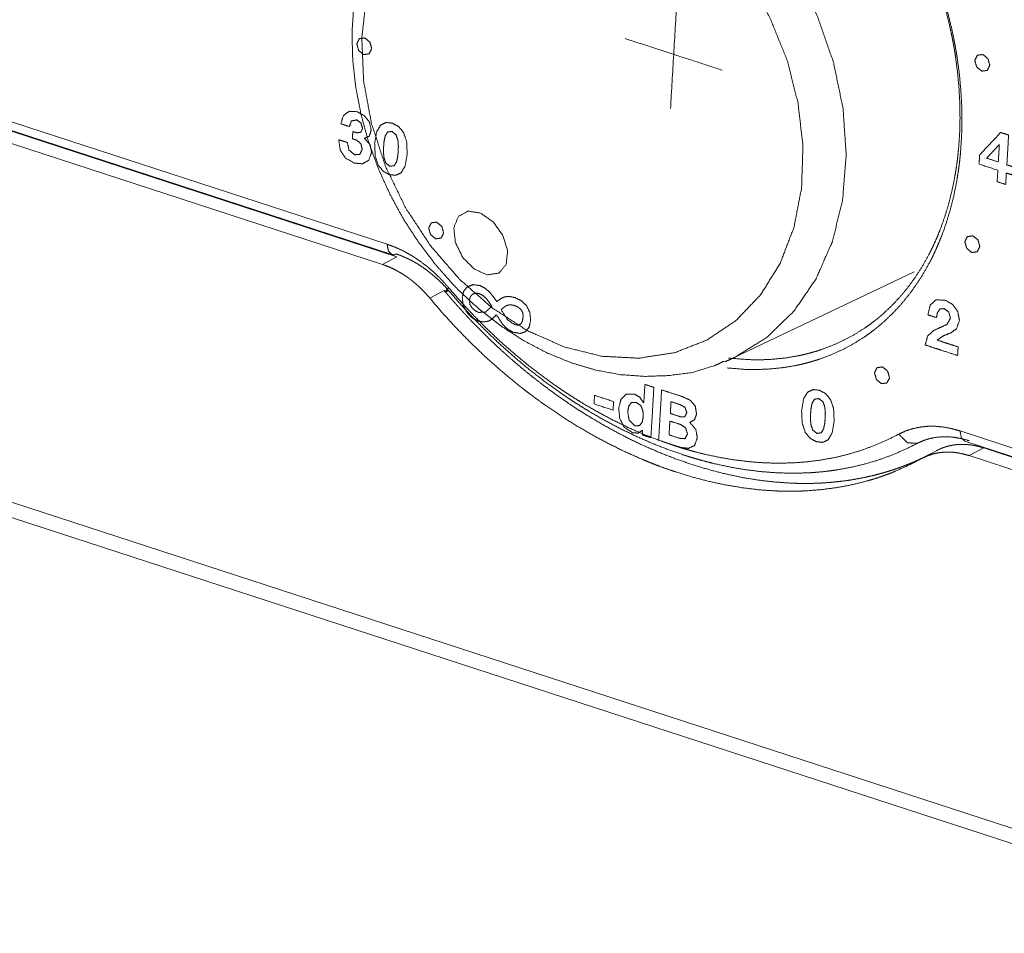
# Model space of a CAD drawing. Header units: millimetres. Extents: x 0 to 2122, y 0 to 1639.
# Tile 33 of 85: x 1306 to 1333, y 1240 to 1265. Entities that reach past the tile are written whole.
import ezdxf

# ---------------------------------------------------------------- set-up
doc = ezdxf.new("R2010")
doc.units = ezdxf.units.MM
doc.layers.add('1', color=7, linetype='Continuous', true_color=0xffffff)

msp = doc.modelspace()

# ---------------------------------------------------------------- linework, layer by layer
at = {"layer": '1', "color": 7, "linetype": 'Continuous', "lineweight": 13}
for p, q in [((1552.192, 1171.515), (1213.195, 1282.01)), ((1213.477, 1281.498), (1552.211, 1171.088)), ((1298.883, 1264.536), (1316.255, 1258.873)), ((1299.013, 1264.252), (1316.385, 1258.589)), ((1316.524, 1258.53), (1299.534, 1264.068)), ((1316.124, 1258.319), (1299.134, 1263.857)), ((1309.837, 1260.709), (1309.838, 1260.723)), ((1310.244, 1260.591), (1310.243, 1260.577)), ((1310.393, 1260.542), (1310.393, 1260.528)), ((1316.124, 1258.319), (1316.524, 1258.53)), ((1325.788, 1255.757), (1330.73, 1258.114)), ((1317.821, 1257.604), (1317.425, 1257.395)), ((1331.994, 1253.743), (1340.536, 1250.959)), ((1330.609, 1253.295), (1330.838, 1253.408)), ((1332.124, 1253.459), (1340.666, 1250.675)), ((1330.945, 1252.988), (1331.342, 1253.197)), ((1332.645, 1253.275), (1332.245, 1253.064)), ((1340.493, 1250.376), (1332.245, 1253.064)), ((1340.893, 1250.587), (1332.645, 1253.275))]:
    msp.add_line(p, q, dxfattribs=at)
for points, knots in [([(1317.469, 1269.744), (1317.638, 1270.065), (1317.833, 1270.391), (1318.044, 1270.703), (1318.273, 1271.001), (1318.518, 1271.285), (1318.646, 1271.421), (1318.778, 1271.552), (1318.912, 1271.678), (1319.05, 1271.8), (1319.335, 1272.029), (1319.631, 1272.239), (1319.939, 1272.431), (1320.26, 1272.604), (1320.342, 1272.644), (1320.425, 1272.683), (1320.466, 1272.702), (1320.508, 1272.72), (1320.55, 1272.739), (1320.592, 1272.757), (1320.762, 1272.826), (1320.933, 1272.889), (1321.281, 1273), (1321.634, 1273.089), (1321.994, 1273.157), (1322.359, 1273.203), (1322.544, 1273.218), (1322.731, 1273.228), (1322.825, 1273.231), (1322.919, 1273.232), (1323.013, 1273.232), (1323.108, 1273.231), (1323.487, 1273.211), (1323.865, 1273.17), (1324.243, 1273.106), (1324.621, 1273.022), (1324.998, 1272.916), (1325.375, 1272.787), (1325.469, 1272.752), (1325.563, 1272.715), (1325.61, 1272.696), (1325.657, 1272.677), (1325.704, 1272.657), (1325.75, 1272.637), (1325.936, 1272.555), (1326.12, 1272.467), (1326.484, 1272.278), (1326.841, 1272.069), (1327.191, 1271.841), (1327.535, 1271.595), (1327.705, 1271.464), (1327.873, 1271.329), (1327.956, 1271.259), (1328.039, 1271.189), (1328.121, 1271.117), (1328.203, 1271.044), (1328.521, 1270.744), (1328.828, 1270.43), (1329.124, 1270.101), (1329.408, 1269.759), (1329.681, 1269.402), (1329.942, 1269.031), (1329.974, 1268.983), (1330.006, 1268.936), (1330.037, 1268.888), (1330.069, 1268.84), (1330.13, 1268.744), (1330.191, 1268.647), (1330.31, 1268.451), (1330.425, 1268.254), (1330.644, 1267.854), (1330.847, 1267.446), (1331.036, 1267.03), (1331.21, 1266.607), (1331.291, 1266.393), (1331.369, 1266.176), (1331.406, 1266.067), (1331.443, 1265.958), (1331.478, 1265.849), (1331.512, 1265.739), (1331.639, 1265.301), (1331.748, 1264.86), (1331.797, 1264.639), (1331.841, 1264.418), (1331.861, 1264.307), (1331.881, 1264.196), (1331.899, 1264.085), (1331.917, 1263.974), (1331.975, 1263.534), (1332.016, 1263.098), (1332.039, 1262.666), (1332.045, 1262.239), (1332.035, 1261.816), (1332.006, 1261.398), (1331.997, 1261.294), (1331.986, 1261.191), (1331.98, 1261.139), (1331.974, 1261.087), (1331.967, 1261.036), (1331.961, 1260.985), (1331.931, 1260.782), (1331.898, 1260.582), (1331.818, 1260.191), (1331.722, 1259.811), (1331.61, 1259.442), (1331.481, 1259.084), (1331.41, 1258.909), (1331.335, 1258.737), (1331.316, 1258.694), (1331.296, 1258.652), (1331.276, 1258.61), (1331.256, 1258.568), (1331.215, 1258.484), (1331.173, 1258.402), (1330.996, 1258.084), (1330.804, 1257.782), (1330.598, 1257.497), (1330.379, 1257.228), (1330.144, 1256.975), (1329.895, 1256.739), (1329.831, 1256.682), (1329.765, 1256.627), (1329.699, 1256.573), (1329.632, 1256.52), (1329.497, 1256.418), (1329.358, 1256.321), (1329.074, 1256.143), (1328.779, 1255.983), (1328.473, 1255.844), (1328.157, 1255.723), (1327.994, 1255.671), (1327.829, 1255.623), (1327.787, 1255.612), (1327.745, 1255.601), (1327.703, 1255.591), (1327.661, 1255.58), (1327.577, 1255.561), (1327.492, 1255.543), (1327.149, 1255.485), (1326.8, 1255.447), (1326.446, 1255.431), (1326.086, 1255.435), (1325.596, 1255.473)], [0, 0, 0.010904, 0.022336, 0.033678, 0.044968, 0.056239, 0.06186, 0.067443, 0.072993, 0.078518, 0.089501, 0.100432, 0.111351, 0.122297, 0.12504, 0.127792, 0.129167, 0.130545, 0.131926, 0.133305, 0.138814, 0.144308, 0.155269, 0.166231, 0.177234, 0.188312, 0.193894, 0.199508, 0.202331, 0.205163, 0.208008, 0.210857, 0.222264, 0.233709, 0.245234, 0.256868, 0.268649, 0.280611, 0.283632, 0.286671, 0.288194, 0.28972, 0.291248, 0.292775, 0.298895, 0.305028, 0.317354, 0.329787, 0.342351, 0.355076, 0.36151, 0.367995, 0.371258, 0.374534, 0.377819, 0.381103, 0.394266, 0.407479, 0.420767, 0.434153, 0.447657, 0.461303, 0.463023, 0.464741, 0.466464, 0.468187, 0.471629, 0.47507, 0.481941, 0.488805, 0.502518, 0.516228, 0.529955, 0.543713, 0.550613, 0.557528, 0.560991, 0.564453, 0.567907, 0.571356, 0.585086, 0.598734, 0.605533, 0.612318, 0.615706, 0.619091, 0.622473, 0.625848, 0.639212, 0.652382, 0.665382, 0.67823, 0.690946, 0.70355, 0.706687, 0.709817, 0.711381, 0.712941, 0.714494, 0.716046, 0.722206, 0.728301, 0.740309, 0.752102, 0.763704, 0.775147, 0.78082, 0.786461, 0.787869, 0.789272, 0.790677, 0.792079, 0.794869, 0.797644, 0.808595, 0.819337, 0.829913, 0.840362, 0.850728, 0.861053, 0.863633, 0.866212, 0.868779, 0.871338, 0.876436, 0.881511, 0.891614, 0.901697, 0.911805, 0.921988, 0.927124, 0.932296, 0.933596, 0.934898, 0.936199, 0.937501, 0.940105, 0.942712, 0.953169, 0.963711, 0.974379, 0.985207, 1, 1]), ([(1325.631, 1255.746), (1326.164, 1255.702), (1326.516, 1255.697), (1326.862, 1255.713), (1327.203, 1255.749), (1327.538, 1255.805), (1327.621, 1255.823), (1327.703, 1255.841), (1327.744, 1255.851), (1327.785, 1255.861), (1327.826, 1255.872), (1327.867, 1255.883), (1328.029, 1255.929), (1328.188, 1255.98), (1328.497, 1256.097), (1328.796, 1256.233), (1329.085, 1256.388), (1329.363, 1256.562), (1329.498, 1256.656), (1329.631, 1256.755), (1329.696, 1256.807), (1329.761, 1256.859), (1329.825, 1256.913), (1329.888, 1256.968), (1330.131, 1257.198), (1330.361, 1257.445), (1330.576, 1257.707), (1330.777, 1257.986), (1330.965, 1258.28), (1331.138, 1258.59), (1331.179, 1258.67), (1331.219, 1258.752), (1331.239, 1258.793), (1331.259, 1258.834), (1331.278, 1258.875), (1331.297, 1258.917), (1331.37, 1259.085), (1331.44, 1259.256), (1331.566, 1259.605), (1331.676, 1259.966), (1331.77, 1260.337), (1331.848, 1260.72), (1331.88, 1260.915), (1331.909, 1261.113), (1331.916, 1261.163), (1331.922, 1261.213), (1331.928, 1261.264), (1331.934, 1261.314), (1331.944, 1261.415), (1331.954, 1261.517), (1331.982, 1261.926), (1331.992, 1262.339), (1331.986, 1262.756), (1331.963, 1263.179), (1331.923, 1263.605), (1331.866, 1264.036), (1331.849, 1264.144), (1331.831, 1264.253), (1331.812, 1264.361), (1331.792, 1264.469), (1331.749, 1264.686), (1331.701, 1264.902), (1331.594, 1265.332), (1331.47, 1265.761), (1331.437, 1265.868), (1331.402, 1265.975), (1331.367, 1266.082), (1331.33, 1266.188), (1331.254, 1266.4), (1331.174, 1266.61), (1331.004, 1267.023), (1330.819, 1267.43), (1330.62, 1267.828), (1330.406, 1268.219), (1330.294, 1268.412), (1330.178, 1268.603), (1330.118, 1268.698), (1330.058, 1268.792), (1330.027, 1268.839), (1329.996, 1268.885), (1329.965, 1268.932), (1329.934, 1268.978), (1329.679, 1269.341), (1329.412, 1269.689), (1329.134, 1270.024), (1328.845, 1270.345), (1328.545, 1270.652), (1328.233, 1270.945), (1328.153, 1271.016), (1328.073, 1271.086), (1327.992, 1271.155), (1327.91, 1271.223), (1327.746, 1271.355), (1327.581, 1271.483), (1327.244, 1271.724), (1326.902, 1271.946), (1326.553, 1272.15), (1326.198, 1272.335), (1326.018, 1272.421), (1325.836, 1272.502), (1325.79, 1272.521), (1325.745, 1272.54), (1325.699, 1272.559), (1325.653, 1272.578), (1325.561, 1272.614), (1325.469, 1272.648), (1325.101, 1272.774), (1324.732, 1272.878), (1324.363, 1272.961), (1323.993, 1273.022), (1323.623, 1273.063), (1323.253, 1273.083), (1323.16, 1273.084), (1323.068, 1273.084), (1322.975, 1273.083), (1322.884, 1273.081), (1322.701, 1273.071), (1322.52, 1273.057), (1322.163, 1273.012), (1321.811, 1272.946), (1321.465, 1272.859), (1321.125, 1272.752), (1320.957, 1272.69), (1320.791, 1272.623), (1320.75, 1272.605), (1320.709, 1272.587), (1320.668, 1272.569), (1320.627, 1272.551), (1320.546, 1272.513), (1320.465, 1272.473), (1320.152, 1272.305), (1319.85, 1272.118), (1319.559, 1271.913), (1319.28, 1271.69), (1319.013, 1271.448), (1318.759, 1271.188), (1318.518, 1270.911), (1318.295, 1270.62), (1317.978, 1270.139)], [0, 0, 0.016673, 0.027661, 0.038482, 0.049176, 0.059782, 0.062424, 0.065067, 0.066386, 0.067706, 0.069025, 0.070344, 0.075588, 0.080798, 0.091124, 0.101373, 0.111593, 0.121835, 0.126978, 0.132144, 0.134739, 0.137341, 0.139953, 0.142568, 0.153032, 0.163538, 0.174128, 0.184848, 0.195735, 0.206832, 0.209646, 0.212477, 0.213895, 0.21532, 0.216743, 0.218171, 0.223891, 0.229641, 0.241244, 0.253011, 0.264968, 0.277147, 0.28333, 0.289578, 0.291152, 0.292728, 0.294311, 0.295898, 0.299074, 0.302254, 0.315044, 0.327946, 0.340981, 0.354172, 0.367538, 0.3811, 0.384524, 0.387958, 0.391393, 0.394832, 0.401717, 0.408617, 0.422467, 0.436403, 0.439902, 0.443406, 0.446921, 0.450435, 0.457452, 0.464452, 0.478413, 0.49234, 0.506251, 0.520164, 0.527127, 0.534101, 0.53759, 0.541084, 0.542831, 0.544577, 0.546322, 0.548064, 0.561908, 0.575607, 0.589184, 0.602663, 0.616065, 0.629415, 0.632747, 0.636078, 0.639404, 0.642713, 0.64929, 0.655816, 0.668724, 0.681469, 0.69408, 0.706584, 0.712809, 0.719016, 0.720566, 0.722114, 0.723663, 0.72521, 0.728292, 0.731358, 0.743496, 0.755452, 0.767259, 0.778954, 0.790574, 0.802151, 0.805044, 0.807932, 0.810807, 0.813672, 0.819375, 0.825039, 0.83629, 0.84746, 0.858591, 0.869722, 0.875298, 0.880892, 0.882292, 0.883694, 0.885094, 0.886491, 0.889284, 0.892072, 0.903184, 0.91427, 0.92537, 0.936519, 0.94776, 0.95913, 0.970572, 0.982031, 1, 1]), ([(1318.495, 1270.32), (1319.471, 1270.672), (1320.521, 1270.815), (1321.616, 1270.745), (1322.726, 1270.464), (1323.821, 1269.981), (1324.869, 1269.307), (1325.844, 1268.462), (1326.718, 1267.468), (1327.467, 1266.354), (1328.07, 1265.149), (1328.512, 1263.886), (1328.779, 1262.601), (1328.866, 1261.327), (1328.768, 1260.101), (1328.49, 1258.956), (1328.038, 1257.922), (1327.426, 1257.029), (1326.669, 1256.3), (1325.788, 1255.757)], [0, 0, 0.045688, 0.092337, 0.140635, 0.191028, 0.243695, 0.298567, 0.355346, 0.413576, 0.472677, 0.532002, 0.590877, 0.648679, 0.704854, 0.758999, 0.81089, 0.860538, 0.908216, 0.954454, 1, 1]), ([(1318.533, 1270.313), (1318.414, 1270.268), (1318.298, 1270.219), (1317.764, 1269.9), (1317.283, 1269.493), (1316.845, 1269.039), (1316.454, 1268.54), (1316.115, 1267.99), (1315.833, 1267.395), (1315.607, 1266.759), (1315.441, 1266.092), (1315.335, 1265.392), (1315.291, 1264.672), (1315.311, 1263.934), (1315.393, 1263.188), (1315.538, 1262.439), (1315.743, 1261.696), (1316.008, 1260.964), (1316.33, 1260.251), (1316.705, 1259.563), (1317.131, 1258.907), (1317.578, 1258.32), (1318.062, 1257.773), (1318.126, 1257.707), (1318.191, 1257.641)], [0, 0, 0.008646, 0.017247, 0.059658, 0.102641, 0.145634, 0.18883, 0.232907, 0.277748, 0.323816, 0.370678, 0.418953, 0.468096, 0.51847, 0.569603, 0.621631, 0.674205, 0.727278, 0.780577, 0.834009, 0.887328, 0.937625, 0.987471, 0.993742, 1, 1]), ([(1318.246, 1257.908), (1319.147, 1257.119), (1320.118, 1256.493), (1321.133, 1256.047), (1322.161, 1255.794), (1323.174, 1255.742), (1324.143, 1255.891), (1325.038, 1256.239), (1325.836, 1256.774), (1326.512, 1257.481), (1327.048, 1258.34), (1327.427, 1259.327), (1327.639, 1260.412), (1327.678, 1261.565), (1327.543, 1262.752), (1327.238, 1263.94), (1326.771, 1265.094), (1326.155, 1266.18), (1325.409, 1267.169), (1324.555, 1268.031), (1323.615, 1268.741), (1322.619, 1269.279), (1321.594, 1269.63), (1320.569, 1269.783), (1319.575, 1269.734), (1318.639, 1269.485), (1317.79, 1269.042), (1317.05, 1268.418), (1316.442, 1267.632), (1315.983, 1266.706), (1315.686, 1265.667), (1315.56, 1264.543), (1315.608, 1263.369), (1315.829, 1262.177), (1316.217, 1261.002), (1316.76, 1259.878), (1317.443, 1258.836), (1318.246, 1257.908)], [0, 0, 0.029183, 0.057364, 0.084387, 0.110214, 0.134948, 0.158839, 0.182264, 0.205678, 0.229535, 0.254221, 0.27999, 0.306953, 0.335079, 0.364217, 0.394119, 0.42447, 0.45492, 0.485111, 0.514703, 0.543411, 0.571026, 0.597448, 0.622705, 0.646978, 0.670583, 0.693943, 0.717525, 0.741755, 0.766959, 0.793321, 0.820878, 0.849535, 0.879091, 0.909259, 0.939705, 0.970069, 1, 1]), ([(1315.833, 1264.245), (1315.763, 1264.103), (1315.614, 1264.083), (1315.473, 1264.197), (1315.423, 1264.379), (1315.492, 1264.521), (1315.641, 1264.541), (1315.783, 1264.426), (1315.833, 1264.245)], [0, 0, 0.116757, 0.227723, 0.361433, 0.500195, 0.616761, 0.727546, 0.861398, 1, 1]), ([(1332.81, 1263.79), (1332.74, 1263.647), (1332.591, 1263.628), (1332.45, 1263.742), (1332.399, 1263.923), (1332.469, 1264.066), (1332.618, 1264.085), (1332.759, 1263.971), (1332.81, 1263.79)], [0, 0, 0.116753, 0.227716, 0.361422, 0.500196, 0.616785, 0.727507, 0.861402, 1, 1]), ([(1315.313, 1261.965), (1315.428, 1261.933), (1315.532, 1261.949), (1315.582, 1262.049), (1315.538, 1262.199), (1315.421, 1262.286), (1315.276, 1262.263), (1315.219, 1262.105), (1315.045, 1262.161), (1314.985, 1262.181), (1315.056, 1262.407), (1315.211, 1262.524), (1315.433, 1262.513), (1315.623, 1262.406), (1315.769, 1262.229), (1315.819, 1262.004), (1315.766, 1261.844), (1315.632, 1261.783), (1315.632, 1261.781), (1315.632, 1261.779), (1315.783, 1261.617), (1315.829, 1261.4), (1315.75, 1261.179), (1315.577, 1261.082), (1315.351, 1261.102), (1315.114, 1261.239), (1314.966, 1261.459), (1314.928, 1261.743), (1315.102, 1261.687), (1315.163, 1261.667), (1315.207, 1261.46), (1315.361, 1261.33), (1315.505, 1261.342), (1315.572, 1261.478), (1315.534, 1261.637), (1315.428, 1261.724), (1315.302, 1261.772), (1315.305, 1261.822), (1315.313, 1261.965)], [0, 0, 0.018693, 0.035225, 0.05287, 0.077424, 0.100269, 0.123325, 0.149758, 0.178467, 0.188512, 0.225757, 0.256235, 0.291135, 0.325323, 0.361354, 0.397655, 0.42405, 0.44722, 0.447532, 0.447831, 0.482629, 0.51747, 0.554328, 0.585622, 0.621311, 0.664194, 0.705858, 0.750938, 0.779685, 0.789742, 0.822998, 0.854635, 0.877407, 0.901165, 0.926792, 0.948319, 0.969494, 0.977406, 1, 1]), ([(1316.4, 1262.197), (1316.571, 1262.106), (1316.706, 1261.943), (1316.791, 1261.696), (1316.807, 1261.352), (1316.751, 1261.025), (1316.64, 1260.837), (1316.491, 1260.766), (1316.316, 1260.787), (1316.147, 1260.878), (1316.013, 1261.042), (1315.929, 1261.293), (1315.913, 1261.643), (1315.969, 1261.964), (1316.079, 1262.148), (1316.227, 1262.218), (1316.4, 1262.197)], [0, 0, 0.050926, 0.106734, 0.175454, 0.266078, 0.353548, 0.410766, 0.454393, 0.500756, 0.551141, 0.606953, 0.67649, 0.768934, 0.854581, 0.910945, 0.954214, 1, 1]), ([(1316.329, 1261.014), (1316.449, 1261.03), (1316.517, 1261.141), (1316.548, 1261.293), (1316.56, 1261.433), (1316.565, 1261.567), (1316.552, 1261.73), (1316.5, 1261.879), (1316.386, 1261.971), (1316.269, 1261.954), (1316.202, 1261.844), (1316.171, 1261.695), (1316.16, 1261.563), (1316.155, 1261.422), (1316.167, 1261.255), (1316.218, 1261.105), (1316.329, 1261.014)], [0, 0, 0.05279, 0.109592, 0.177435, 0.238404, 0.297111, 0.368482, 0.437306, 0.501052, 0.552978, 0.609166, 0.675474, 0.733441, 0.795149, 0.867976, 0.93709, 1, 1]), ([(1333.031, 1260.906), (1332.516, 1261.074), (1332.531, 1261.325), (1333.107, 1261.943), (1333.327, 1261.871), (1333.279, 1261.056), (1333.44, 1261.003), (1333.427, 1260.777), (1333.265, 1260.829), (1333.246, 1260.516), (1333.012, 1260.592), (1333.031, 1260.906)], [0, 0, 0.131058, 0.192099, 0.3966, 0.452792, 0.650597, 0.691789, 0.746731, 0.787922, 0.864088, 0.923814, 1, 1]), ([(1333.072, 1261.603), (1333.07, 1261.604), (1333.067, 1261.605), (1332.724, 1261.237), (1333.044, 1261.132), (1333.072, 1261.603)], [0, 0, 0.002046, 0.004171, 0.386248, 0.641881, 1, 1]), ([(1319.17, 1259.485), (1319.438, 1259.109), (1319.566, 1258.687), (1319.525, 1258.315), (1319.324, 1258.079), (1319.009, 1258.032), (1318.653, 1258.186), (1318.336, 1258.505), (1318.132, 1258.916), (1318.087, 1259.325), (1318.212, 1259.638), (1318.478, 1259.784), (1318.823, 1259.729), (1319.17, 1259.485)], [0, 0, 0.091833, 0.179617, 0.254061, 0.315768, 0.379059, 0.456282, 0.545677, 0.636959, 0.718804, 0.785857, 0.846123, 0.915759, 1, 1]), ([(1317.808, 1259.184), (1317.738, 1259.041), (1317.588, 1259.022), (1317.447, 1259.136), (1317.397, 1259.318), (1317.467, 1259.46), (1317.616, 1259.48), (1317.757, 1259.365), (1317.808, 1259.184)], [0, 0, 0.116805, 0.227757, 0.361422, 0.500235, 0.616794, 0.727513, 0.861405, 1, 1]), ([(1332.536, 1258.807), (1332.466, 1258.665), (1332.317, 1258.645), (1332.176, 1258.759), (1332.125, 1258.941), (1332.195, 1259.083), (1332.344, 1259.103), (1332.486, 1258.988), (1332.536, 1258.807)], [0, 0, 0.116805, 0.227757, 0.361422, 0.500235, 0.616794, 0.727513, 0.861405, 1, 1]), ([(1316.255, 1258.873), (1316.483, 1258.788), (1316.708, 1258.684), (1316.93, 1258.56), (1317.149, 1258.416), (1317.361, 1258.256), (1317.564, 1258.08), (1317.757, 1257.889), (1317.942, 1257.683)], [0, 0, 0.116637, 0.235405, 0.356971, 0.482011, 0.6094, 0.737825, 0.867864, 1, 1]), ([(1316.255, 1258.873), (1316.289, 1258.685), (1316.385, 1258.589)], [0, 0, 0.586274, 1, 1]), ([(1316.385, 1258.589), (1316.444, 1258.584), (1316.507, 1258.604)], [0, 0, 0.468185, 1, 1]), ([(1317.945, 1257.6), (1317.787, 1257.773), (1317.621, 1257.934), (1317.448, 1258.082), (1317.267, 1258.218), (1317.081, 1258.339), (1316.892, 1258.444), (1316.701, 1258.532), (1316.507, 1258.604)], [0, 0, 0.132139, 0.262209, 0.390702, 0.518113, 0.643215, 0.764759, 0.883475, 1, 1]), ([(1317.425, 1257.395), (1317.283, 1257.555), (1317.134, 1257.703), (1317.057, 1257.773), (1316.978, 1257.84), (1316.938, 1257.872), (1316.897, 1257.904), (1316.856, 1257.935), (1316.814, 1257.965), (1316.645, 1258.076), (1316.474, 1258.172), (1316.3, 1258.253), (1316.124, 1258.319)], [0, 0, 0.132151, 0.262245, 0.326685, 0.390831, 0.422744, 0.454684, 0.486548, 0.518385, 0.643329, 0.764756, 0.883459, 1, 1]), ([(1317.945, 1257.6), (1317.844, 1257.559), (1317.942, 1257.683)], [0, 0, 0.408162, 1, 1]), ([(1317.942, 1257.683), (1318.276, 1257.299), (1318.619, 1256.93), (1318.971, 1256.575), (1319.331, 1256.233), (1319.701, 1255.905), (1320.079, 1255.591), (1320.466, 1255.29), (1320.861, 1255.004), (1320.961, 1254.934), (1321.061, 1254.866), (1321.162, 1254.799), (1321.263, 1254.733), (1321.464, 1254.605), (1321.667, 1254.481), (1322.074, 1254.246), (1322.484, 1254.029), (1322.896, 1253.829), (1323.311, 1253.647), (1323.729, 1253.483), (1324.149, 1253.336), (1324.255, 1253.303), (1324.36, 1253.27), (1324.465, 1253.239), (1324.57, 1253.209), (1324.779, 1253.152), (1324.987, 1253.101), (1325.4, 1253.013), (1325.81, 1252.945), (1326.217, 1252.896), (1326.62, 1252.866), (1327.021, 1252.857), (1327.418, 1252.867), (1327.808, 1252.897), (1328.191, 1252.947), (1328.564, 1253.016), (1328.929, 1253.104), (1329.286, 1253.212), (1329.634, 1253.34), (1329.975, 1253.486), (1330.307, 1253.653)], [0, 0, 0.036303, 0.072282, 0.107985, 0.143443, 0.178704, 0.213792, 0.248737, 0.283588, 0.292277, 0.300929, 0.309548, 0.318137, 0.335204, 0.352155, 0.385685, 0.41878, 0.451484, 0.483832, 0.515869, 0.547638, 0.555537, 0.563395, 0.571214, 0.578991, 0.594428, 0.609714, 0.639876, 0.669548, 0.698783, 0.727655, 0.756229, 0.784567, 0.812542, 0.840046, 0.86716, 0.893967, 0.920569, 0.947046, 0.97349, 1, 1]), ([(1318.191, 1257.641), (1318.488, 1257.354), (1318.796, 1257.082), (1319.389, 1256.622), (1320.011, 1256.222), (1320.656, 1255.884), (1321.318, 1255.614), (1321.989, 1255.414), (1322.664, 1255.289), (1323.331, 1255.242), (1323.993, 1255.264), (1324.637, 1255.35), (1325.247, 1255.535), (1325.376, 1255.594), (1325.502, 1255.659)], [0, 0, 0.051446, 0.10238, 0.195718, 0.287675, 0.378137, 0.466955, 0.55397, 0.639286, 0.722358, 0.804722, 0.885443, 0.96468, 0.982315, 1, 1]), ([(1319.268, 1257.296), (1319.385, 1257.383), (1319.493, 1257.429), (1319.62, 1257.438), (1319.769, 1257.405), (1319.95, 1257.316), (1320.088, 1257.178), (1320.177, 1256.994), (1320.198, 1256.782), (1320.156, 1256.59), (1320.056, 1256.468), (1319.908, 1256.422), (1319.722, 1256.454), (1319.568, 1256.535), (1319.437, 1256.661), (1319.392, 1256.729), (1319.266, 1256.922), (1319.261, 1256.929), (1319.256, 1256.935), (1319.147, 1256.824), (1319.044, 1256.761), (1318.911, 1256.736), (1318.755, 1256.765), (1318.583, 1256.856), (1318.441, 1257.009), (1318.343, 1257.205), (1318.319, 1257.411), (1318.362, 1257.589), (1318.468, 1257.709), (1318.62, 1257.762), (1318.799, 1257.738), (1318.943, 1257.666), (1319.08, 1257.544), (1319.16, 1257.447), (1319.268, 1257.296)], [0, 0, 0.026695, 0.048069, 0.071211, 0.099041, 0.135948, 0.171429, 0.20873, 0.247586, 0.283503, 0.312177, 0.340559, 0.375039, 0.40678, 0.439963, 0.45472, 0.496856, 0.498392, 0.499937, 0.528381, 0.55043, 0.575128, 0.604021, 0.639423, 0.67756, 0.717557, 0.75546, 0.788868, 0.818008, 0.847382, 0.880434, 0.909815, 0.943166, 0.966194, 1, 1]), ([(1317.425, 1257.395), (1317.785, 1256.975), (1318.157, 1256.569), (1318.54, 1256.178), (1318.934, 1255.8), (1319.339, 1255.437), (1319.756, 1255.088), (1319.808, 1255.046), (1319.861, 1255.003), (1319.915, 1254.961), (1319.968, 1254.919), (1320.075, 1254.837), (1320.182, 1254.755), (1320.397, 1254.595), (1320.613, 1254.441), (1321.049, 1254.145), (1321.489, 1253.868), (1321.934, 1253.61), (1322.384, 1253.371), (1322.838, 1253.15), (1323.296, 1252.948), (1323.412, 1252.9), (1323.527, 1252.854), (1323.642, 1252.809), (1323.757, 1252.766), (1323.987, 1252.683), (1324.216, 1252.606), (1324.672, 1252.468), (1325.126, 1252.35), (1325.578, 1252.254), (1326.028, 1252.18), (1326.476, 1252.126), (1326.921, 1252.095), (1327.032, 1252.091), (1327.142, 1252.088), (1327.252, 1252.086), (1327.361, 1252.086), (1327.578, 1252.09), (1327.793, 1252.099), (1328.216, 1252.134), (1328.631, 1252.19), (1329.038, 1252.268), (1329.437, 1252.368), (1329.634, 1252.426), (1329.829, 1252.49), (1329.925, 1252.524), (1330.021, 1252.56), (1330.117, 1252.596), (1330.212, 1252.635), (1330.585, 1252.801), (1330.945, 1252.988)], [0, 0, 0.036047, 0.07189, 0.107561, 0.143101, 0.178537, 0.213912, 0.218332, 0.222753, 0.227173, 0.231583, 0.24038, 0.249149, 0.266586, 0.283908, 0.318213, 0.352097, 0.385604, 0.41878, 0.451658, 0.484287, 0.492405, 0.500496, 0.508546, 0.516558, 0.532452, 0.548196, 0.579263, 0.609812, 0.639905, 0.669596, 0.698946, 0.728023, 0.735245, 0.742437, 0.749584, 0.756703, 0.770831, 0.784829, 0.8125, 0.839788, 0.866789, 0.893587, 0.906943, 0.920282, 0.92695, 0.933614, 0.940284, 0.946953, 0.973529, 1, 1]), ([(1331.21, 1253.125), (1331.172, 1253.105), (1331.151, 1253.094), (1331.13, 1253.084), (1331.109, 1253.073), (1331.088, 1253.063), (1331.068, 1253.052), (1331.047, 1253.042), (1331.026, 1253.032), (1331.006, 1253.022), (1330.986, 1253.012), (1330.965, 1253.002), (1330.925, 1252.983), (1330.905, 1252.974), (1330.885, 1252.965), (1330.865, 1252.955), (1330.845, 1252.946), (1330.825, 1252.937), (1330.806, 1252.929), (1330.786, 1252.92), (1330.766, 1252.911), (1330.747, 1252.903), (1330.728, 1252.894), (1330.709, 1252.886), (1330.689, 1252.878), (1330.651, 1252.862), (1330.632, 1252.854), (1330.613, 1252.846), (1330.516, 1252.807), (1330.418, 1252.769), (1330.322, 1252.734), (1330.225, 1252.7), (1330.13, 1252.668), (1330.035, 1252.638), (1329.942, 1252.61), (1329.849, 1252.583), (1329.648, 1252.529), (1329.444, 1252.481), (1329.247, 1252.441), (1329.047, 1252.405), (1328.837, 1252.373), (1328.625, 1252.348), (1328.417, 1252.328), (1328.207, 1252.313), (1327.989, 1252.304), (1327.77, 1252.3), (1327.553, 1252.302), (1327.335, 1252.31), (1326.894, 1252.341), (1326.448, 1252.393), (1325.999, 1252.468), (1325.547, 1252.563), (1325.09, 1252.681), (1324.631, 1252.82), (1324.17, 1252.98), (1323.71, 1253.161), (1323.255, 1253.361), (1322.801, 1253.581), (1322.351, 1253.82), (1321.905, 1254.078), (1321.684, 1254.213), (1321.465, 1254.353), (1321.242, 1254.501), (1321.021, 1254.653), (1320.807, 1254.805), (1320.594, 1254.963), (1320.377, 1255.129), (1320.162, 1255.299), (1319.958, 1255.467), (1319.756, 1255.638), (1319.547, 1255.82), (1319.342, 1256.006), (1319.246, 1256.095), (1319.151, 1256.185), (1319.054, 1256.278), (1318.958, 1256.372), (1318.859, 1256.47), (1318.761, 1256.568), (1318.66, 1256.671), (1318.561, 1256.774), (1318.522, 1256.815), (1318.484, 1256.856), (1318.444, 1256.898), (1318.405, 1256.94), (1318.365, 1256.983), (1318.325, 1257.027), (1318.285, 1257.072), (1318.244, 1257.116), (1318.203, 1257.162), (1318.162, 1257.208), (1318.12, 1257.256), (1318.078, 1257.303), (1318.036, 1257.352), (1317.993, 1257.401), (1317.95, 1257.451), (1317.908, 1257.501), (1317.821, 1257.604)], [0, 0, 0.002855, 0.004405, 0.005952, 0.007485, 0.009021, 0.010537, 0.012055, 0.013559, 0.01506, 0.016542, 0.018032, 0.020972, 0.022425, 0.023881, 0.025319, 0.026756, 0.028176, 0.0296, 0.031006, 0.032416, 0.033805, 0.035199, 0.036574, 0.037951, 0.040667, 0.042011, 0.043358, 0.050272, 0.057196, 0.063931, 0.070684, 0.077248, 0.083821, 0.090212, 0.096612, 0.110305, 0.124056, 0.137334, 0.150681, 0.164662, 0.178722, 0.192473, 0.20631, 0.22066, 0.235102, 0.249363, 0.26373, 0.292829, 0.322371, 0.352323, 0.382733, 0.413797, 0.445331, 0.477423, 0.509969, 0.542699, 0.575857, 0.609393, 0.643315, 0.660358, 0.677484, 0.695049, 0.712699, 0.730027, 0.747433, 0.765415, 0.783471, 0.800849, 0.818279, 0.836489, 0.854752, 0.863325, 0.871909, 0.880771, 0.88964, 0.898789, 0.907946, 0.91738, 0.926827, 0.930526, 0.934221, 0.938008, 0.941793, 0.945674, 0.949552, 0.953527, 0.957498, 0.961563, 0.965632, 0.969787, 0.973944, 0.978197, 0.982444, 0.986788, 0.99113, 1, 1]), ([(1330.821, 1253.403), (1330.474, 1253.231), (1330.119, 1253.079), (1329.755, 1252.947), (1329.382, 1252.836), (1329.001, 1252.744), (1328.612, 1252.673), (1328.413, 1252.645), (1328.213, 1252.622), (1328.01, 1252.604), (1327.805, 1252.591), (1327.392, 1252.581), (1326.975, 1252.592), (1326.554, 1252.623), (1326.131, 1252.674), (1325.704, 1252.746), (1325.273, 1252.837), (1325.057, 1252.891), (1324.839, 1252.949), (1324.73, 1252.981), (1324.621, 1253.013), (1324.512, 1253.047), (1324.402, 1253.082), (1323.965, 1253.235), (1323.53, 1253.406), (1323.098, 1253.595), (1322.669, 1253.802), (1322.243, 1254.028), (1321.82, 1254.272), (1321.609, 1254.401), (1321.399, 1254.534), (1321.294, 1254.603), (1321.19, 1254.672), (1321.086, 1254.743), (1320.982, 1254.815), (1320.57, 1255.113), (1320.168, 1255.425), (1319.775, 1255.751), (1319.391, 1256.092), (1319.015, 1256.448), (1318.649, 1256.817), (1318.292, 1257.201), (1317.945, 1257.6)], [0, 0, 0.026565, 0.053071, 0.079603, 0.106255, 0.133123, 0.160283, 0.174007, 0.187832, 0.20178, 0.21586, 0.244234, 0.27283, 0.301728, 0.330987, 0.360666, 0.390839, 0.406126, 0.421561, 0.429334, 0.437146, 0.445001, 0.452895, 0.484651, 0.516669, 0.548996, 0.581664, 0.614732, 0.648226, 0.665155, 0.682205, 0.69078, 0.699385, 0.708032, 0.716706, 0.751516, 0.786426, 0.821468, 0.856687, 0.892114, 0.92778, 0.963731, 1, 1]), ([(1319.136, 1257.158), (1319.051, 1257.286), (1319.001, 1257.354), (1318.895, 1257.458), (1318.786, 1257.516), (1318.684, 1257.53), (1318.599, 1257.499), (1318.541, 1257.429), (1318.516, 1257.326), (1318.532, 1257.217), (1318.593, 1257.117), (1318.675, 1257.046), (1318.773, 1256.999), (1318.953, 1257.01), (1319.136, 1257.158)], [0, 0, 0.087118, 0.135428, 0.219583, 0.289691, 0.348388, 0.399773, 0.451489, 0.511704, 0.574324, 0.640633, 0.702032, 0.763704, 0.866219, 1, 1]), ([(1319.388, 1257.073), (1319.569, 1256.789), (1319.768, 1256.659), (1319.869, 1256.651), (1319.937, 1256.691), (1319.974, 1256.768), (1319.992, 1256.893), (1319.981, 1256.992), (1319.936, 1257.075), (1319.856, 1257.143), (1319.742, 1257.194), (1319.628, 1257.212), (1319.529, 1257.185), (1319.476, 1257.149), (1319.388, 1257.073)], [0, 0, 0.188069, 0.320904, 0.377564, 0.421753, 0.469848, 0.540044, 0.596108, 0.649174, 0.707387, 0.777691, 0.841924, 0.899388, 0.935217, 1, 1]), ([(1331.11, 1256.932), (1331.172, 1257.197), (1331.334, 1257.343), (1331.584, 1257.336), (1331.788, 1257.218), (1331.931, 1257.023), (1331.976, 1256.776), (1331.897, 1256.551), (1331.734, 1256.436), (1331.539, 1256.358), (1331.364, 1256.239), (1331.567, 1256.173), (1331.737, 1256.117), (1331.94, 1256.051), (1331.929, 1255.876), (1331.926, 1255.815), (1331.86, 1255.836), (1331.479, 1255.96), (1331.264, 1256.03), (1331.032, 1256.106), (1331.102, 1256.35), (1331.251, 1256.492), (1331.453, 1256.587), (1331.628, 1256.666), (1331.728, 1256.835), (1331.685, 1257.004), (1331.558, 1257.104), (1331.44, 1257.092), (1331.372, 1256.994), (1331.346, 1256.855), (1331.171, 1256.912), (1331.11, 1256.932)], [0, 0, 0.044287, 0.07973, 0.120511, 0.158872, 0.198125, 0.238976, 0.277784, 0.310239, 0.344519, 0.378884, 0.413555, 0.44272, 0.4774, 0.50596, 0.515947, 0.527269, 0.59239, 0.629193, 0.668829, 0.710098, 0.743576, 0.779927, 0.811234, 0.843182, 0.871548, 0.897834, 0.91711, 0.936541, 0.95953, 0.989517, 1, 1]), ([(1325.788, 1255.757), (1325.663, 1255.699), (1325.535, 1255.645)], [0, 0, 0.499985, 1, 1]), ([(1330.055, 1255.204), (1329.985, 1255.062), (1329.836, 1255.042), (1329.694, 1255.157), (1329.644, 1255.338), (1329.714, 1255.481), (1329.863, 1255.5), (1330.004, 1255.386), (1330.055, 1255.204)], [0, 0, 0.116638, 0.227439, 0.361342, 0.499971, 0.616609, 0.727463, 0.86128, 1, 1]), ([(1323.274, 1253.762), (1323.272, 1253.762), (1323.27, 1253.763), (1323.148, 1253.682), (1322.988, 1253.697), (1322.767, 1253.848), (1322.645, 1254.088), (1322.617, 1254.365), (1322.677, 1254.605), (1322.821, 1254.752), (1323.046, 1254.754), (1323.195, 1254.667), (1323.303, 1254.518), (1323.305, 1254.518), (1323.306, 1254.517), (1323.311, 1254.596), (1323.332, 1254.942), (1323.336, 1255.021), (1323.519, 1254.961), (1323.583, 1254.94), (1323.578, 1254.864), (1323.551, 1254.396), (1323.517, 1253.832), (1323.501, 1253.558), (1323.327, 1253.614), (1323.266, 1253.634), (1323.274, 1253.762)], [0, 0, 0.000424, 0.000853, 0.032018, 0.066399, 0.123341, 0.180841, 0.240168, 0.292893, 0.336793, 0.384786, 0.421702, 0.460841, 0.461265, 0.461678, 0.478498, 0.552492, 0.569295, 0.610272, 0.624628, 0.641007, 0.740937, 0.861557, 0.920144, 0.959102, 0.972738, 1, 1]), ([(1321.939, 1254.485), (1322.463, 1254.314), (1322.477, 1254.551), (1321.953, 1254.721), (1321.939, 1254.485)], [0, 0, 0.34973, 0.5, 0.84973, 1, 1]), ([(1323.796, 1254.871), (1324.001, 1254.804), (1324.319, 1254.701), (1324.38, 1254.681), (1324.586, 1254.581), (1324.717, 1254.429), (1324.755, 1254.209), (1324.701, 1254.05), (1324.57, 1253.975), (1324.733, 1253.791), (1324.776, 1253.55), (1324.699, 1253.342), (1324.53, 1253.264), (1324.315, 1253.292), (1324.252, 1253.313), (1323.925, 1253.419), (1323.713, 1253.488), (1323.73, 1253.762), (1323.763, 1254.327), (1323.791, 1254.795), (1323.796, 1254.871)], [0, 0, 0.045785, 0.116554, 0.130076, 0.178526, 0.22129, 0.268509, 0.304135, 0.336124, 0.388276, 0.440038, 0.487041, 0.526448, 0.572498, 0.586424, 0.659331, 0.706501, 0.764674, 0.884478, 0.98375, 1, 1]), ([(1328.128, 1254.86), (1328.299, 1254.769), (1328.435, 1254.606), (1328.519, 1254.359), (1328.535, 1254.015), (1328.479, 1253.687), (1328.369, 1253.5), (1328.219, 1253.428), (1328.044, 1253.449), (1327.875, 1253.54), (1327.741, 1253.704), (1327.657, 1253.955), (1327.642, 1254.306), (1327.697, 1254.626), (1327.807, 1254.81), (1327.955, 1254.881), (1328.128, 1254.86)], [0, 0, 0.050902, 0.10669, 0.175417, 0.265988, 0.353468, 0.410698, 0.45432, 0.500633, 0.551061, 0.606901, 0.67648, 0.768915, 0.854532, 0.910891, 0.954176, 1, 1]), ([(1323.099, 1254.526), (1322.968, 1254.521), (1322.893, 1254.426), (1322.863, 1254.276), (1322.901, 1254.04), (1323.061, 1253.884), (1323.192, 1253.89), (1323.264, 1253.988), (1323.292, 1254.139), (1323.282, 1254.3), (1323.223, 1254.438), (1323.099, 1254.526)], [0, 0, 0.075343, 0.145327, 0.233107, 0.370807, 0.499345, 0.574569, 0.644801, 0.733234, 0.82609, 0.912973, 1, 1]), ([(1324.035, 1254.222), (1324.24, 1254.156), (1324.311, 1254.132), (1324.433, 1254.132), (1324.488, 1254.243), (1324.439, 1254.39), (1324.31, 1254.462), (1324.244, 1254.484), (1324.054, 1254.546), (1324.04, 1254.306), (1324.035, 1254.222)], [0, 0, 0.150303, 0.202985, 0.287957, 0.374214, 0.482775, 0.585821, 0.634558, 0.773681, 0.941324, 1, 1]), ([(1328.058, 1253.676), (1328.178, 1253.692), (1328.245, 1253.804), (1328.277, 1253.956), (1328.288, 1254.095), (1328.293, 1254.229), (1328.28, 1254.393), (1328.228, 1254.541), (1328.115, 1254.633), (1327.997, 1254.617), (1327.93, 1254.507), (1327.899, 1254.358), (1327.888, 1254.225), (1327.883, 1254.084), (1327.895, 1253.918), (1327.946, 1253.768), (1328.058, 1253.676)], [0, 0, 0.052755, 0.109576, 0.177377, 0.238386, 0.297094, 0.368469, 0.437293, 0.501011, 0.552938, 0.609146, 0.675447, 0.733417, 0.795126, 0.867993, 0.937061, 1, 1]), ([(1324, 1253.635), (1324.076, 1253.611), (1324.292, 1253.54), (1324.436, 1253.531), (1324.505, 1253.656), (1324.459, 1253.826), (1324.32, 1253.918), (1324.243, 1253.944), (1324.023, 1254.015), (1324.019, 1253.956), (1324.004, 1253.695), (1324, 1253.635)], [0, 0, 0.048923, 0.188584, 0.276681, 0.364251, 0.47224, 0.574647, 0.624373, 0.76644, 0.802934, 0.963507, 1, 1]), ([(1330.307, 1253.653), (1330.49, 1253.739), (1330.684, 1253.803), (1330.887, 1253.847), (1331.099, 1253.87), (1331.318, 1253.87), (1331.54, 1253.849), (1331.765, 1253.807), (1331.993, 1253.743)], [0, 0, 0.116819, 0.234291, 0.353771, 0.476731, 0.602765, 0.73127, 0.863282, 1, 1]), ([(1330.821, 1253.403), (1330.554, 1253.416), (1330.307, 1253.653)], [0, 0, 0.438232, 1, 1]), ([(1332.246, 1253.474), (1332.052, 1253.528), (1331.862, 1253.565), (1331.674, 1253.583), (1331.489, 1253.583), (1331.309, 1253.564), (1331.138, 1253.528), (1330.976, 1253.475), (1330.821, 1253.403)], [0, 0, 0.137287, 0.269833, 0.398634, 0.524807, 0.647727, 0.766931, 0.883865, 1, 1]), ([(1332.124, 1253.459), (1332.028, 1253.555), (1331.993, 1253.743)], [0, 0, 0.41383, 1, 1]), ([(1332.645, 1253.275), (1332.633, 1253.279), (1332.622, 1253.283), (1332.611, 1253.286), (1332.599, 1253.29), (1332.588, 1253.293), (1332.577, 1253.296), (1332.554, 1253.303), (1332.531, 1253.309), (1332.52, 1253.312), (1332.497, 1253.318), (1332.475, 1253.323), (1332.463, 1253.326), (1332.452, 1253.328), (1332.429, 1253.333), (1332.418, 1253.336), (1332.407, 1253.338), (1332.396, 1253.34), (1332.384, 1253.342), (1332.373, 1253.344), (1332.362, 1253.346), (1332.351, 1253.348), (1332.339, 1253.35), (1332.328, 1253.352), (1332.317, 1253.354), (1332.306, 1253.355), (1332.294, 1253.357), (1332.272, 1253.36), (1332.25, 1253.362), (1332.238, 1253.364), (1332.227, 1253.365), (1332.205, 1253.367), (1332.183, 1253.369), (1332.172, 1253.37), (1332.161, 1253.37), (1332.15, 1253.371), (1332.138, 1253.372), (1332.116, 1253.373), (1332.094, 1253.373), (1332.083, 1253.374), (1332.072, 1253.374), (1332.061, 1253.374), (1332.04, 1253.374), (1332.018, 1253.373), (1332.007, 1253.373), (1331.996, 1253.373), (1331.985, 1253.372), (1331.964, 1253.371), (1331.953, 1253.371), (1331.931, 1253.369), (1331.909, 1253.368), (1331.888, 1253.366), (1331.866, 1253.363), (1331.845, 1253.36), (1331.823, 1253.358), (1331.802, 1253.354), (1331.781, 1253.351), (1331.76, 1253.347), (1331.739, 1253.343), (1331.718, 1253.338), (1331.697, 1253.334), (1331.676, 1253.328), (1331.655, 1253.323), (1331.635, 1253.317), (1331.614, 1253.312), (1331.594, 1253.305), (1331.574, 1253.299), (1331.554, 1253.292), (1331.534, 1253.285), (1331.514, 1253.277), (1331.494, 1253.27), (1331.475, 1253.262), (1331.455, 1253.253), (1331.436, 1253.245), (1331.417, 1253.236), (1331.398, 1253.226), (1331.379, 1253.217), (1331.36, 1253.207), (1331.342, 1253.197)], [0, 0, 0.008857, 0.017754, 0.026592, 0.035412, 0.044214, 0.052998, 0.070533, 0.088003, 0.096721, 0.114128, 0.131476, 0.140135, 0.148721, 0.165985, 0.174532, 0.183139, 0.191673, 0.200256, 0.208767, 0.217268, 0.225818, 0.234308, 0.242788, 0.251258, 0.259658, 0.268111, 0.284937, 0.301734, 0.310094, 0.318448, 0.335083, 0.351695, 0.359966, 0.368233, 0.376495, 0.384754, 0.401205, 0.417585, 0.425773, 0.433961, 0.442086, 0.458397, 0.474587, 0.482652, 0.490781, 0.49885, 0.514931, 0.522948, 0.539236, 0.555414, 0.571613, 0.58777, 0.603902, 0.619928, 0.635998, 0.652036, 0.668046, 0.68398, 0.699963, 0.71588, 0.731779, 0.747663, 0.763507, 0.779326, 0.795174, 0.81096, 0.826765, 0.842573, 0.85835, 0.874101, 0.889863, 0.90555, 0.921337, 0.937032, 0.952778, 0.968496, 0.984246, 1, 1]), ([(1332.245, 1253.064), (1332.068, 1253.114), (1331.894, 1253.146), (1331.808, 1253.156), (1331.723, 1253.161), (1331.68, 1253.163), (1331.638, 1253.163), (1331.596, 1253.162), (1331.554, 1253.16), (1331.391, 1253.142), (1331.235, 1253.107), (1331.086, 1253.055), (1330.945, 1252.988)], [0, 0, 0.136886, 0.269096, 0.333732, 0.39772, 0.429411, 0.461025, 0.492522, 0.523863, 0.646641, 0.765928, 0.883208, 1, 1])]:
    msp.add_open_spline(points, degree=1, knots=knots, dxfattribs=at)
for points in [[(1324.216, 1265.577), (1324.039, 1262.6)], [(1322.792, 1264.523), (1325.463, 1263.653)]]:
    msp.add_open_spline(points, degree=1, dxfattribs=at)

doc.saveas('drawing.dxf')
